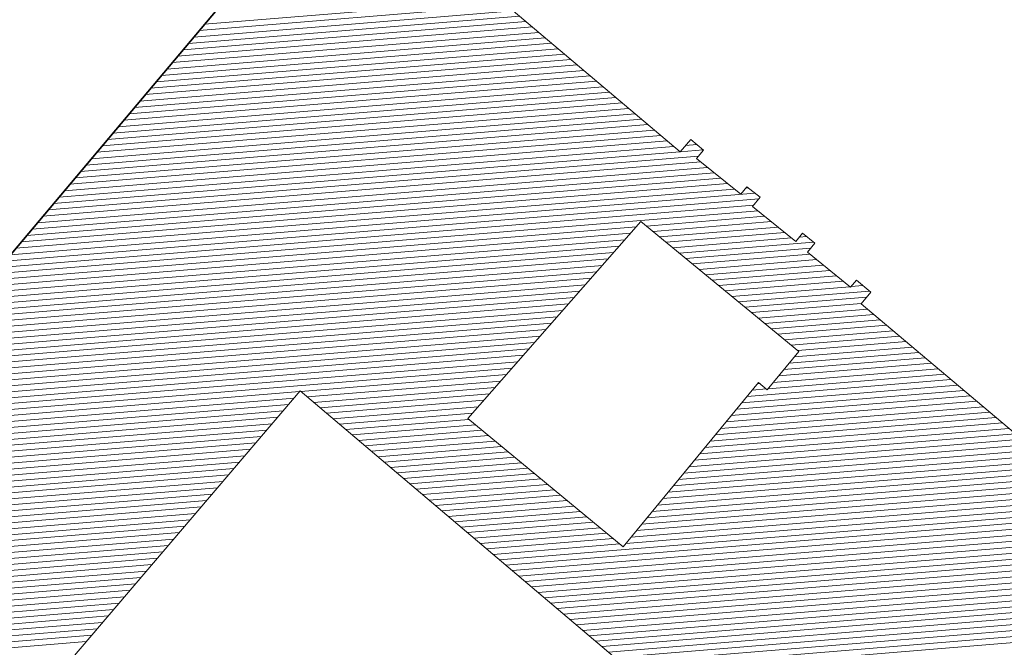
# Model space of a CAD drawing. Header units: metres. Extents: x 32365810 to 32367010, y 5620411 to 5622366.
# Tile 39 of 198: x 32366064 to 32366126, y 5621952 to 5621992. Entities that reach past the tile are written whole.
import ezdxf

# ---------------------------------------------------------------- set-up
doc = ezdxf.new("R2010")
doc.units = ezdxf.units.M
for name, pattern in [('1600.1047', [0]), ('1600.2013', [0, 0]), ('1600.2028', [0]), ('1600.2505', [0])]:
    doc.linetypes.add(name, pattern=pattern)
doc.layers.get('0').update_dxf_attribs({"color": 1, "linetype": 'CONTINUOUS'})
for name, color, linetype in [('Flurstücke_Grenzpunkte', 11, 'CONTINUOUS'), ('Gebäude', 31, 'CONTINUOUS'), ('Siedlungsflächen - Bauwerke u. Einrichtungen', 51, 'CONTINUOUS')]:
    doc.layers.add(name, color=color, linetype=linetype)

# ---------------------------------------------------------------- blocks, each defined once
blk = doc.blocks.new('Flurgrenze_ Begleitsignatur')
at = {"color": 0, "lineweight": -2}
for p, q in [((-0.29, 0), (-0.12, 0)), ((0.12, 0), (0.29, 0))]:
    blk.add_line(p, q, dxfattribs=at)
for p in [(-0.06, 0), (0, 0), (0.06, 0)]:
    blk.add_point(p, dxfattribs=at)
blk = doc.blocks.new('O287')
at = {"layer": 'Flurstücke_Grenzpunkte', "color": 251, "linetype": '1600.2013', "lineweight": 50, "true_color": 0x566563}
for p, q in [((32366096.641328, 5622021.122769), (32366095.738328, 5622021.886769)), ((32366098.676242, 5622019.402842), (32366096.641242, 5622021.122842)), ((32366108.592282, 5622011.017809), (32366098.676282, 5622019.402809)), ((32366143.218265, 5621981.743823), (32366108.592265, 5622011.017823))]:
    blk.add_line(p, q, dxfattribs=at)
at = {"layer": 'Flurstücke_Grenzpunkte', "color": 251, "lineweight": 50, "true_color": 0x566563, "xscale": 5, "yscale": 5, "zscale": 5}
for p, rotation in [((32366096.189828, 5622021.504769), 139.766487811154), ((32366097.658742, 5622020.262842), 139.795209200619), ((32366103.634282, 5622015.210309), 139.782037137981), ((32366125.905265, 5621996.380823), 139.78768332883)]:
    blk.add_blockref('Flurgrenze_ Begleitsignatur', p, dxfattribs=dict(at, rotation=rotation))
blk = doc.blocks.new('O864')
at = {"layer": 'Flurstücke_Grenzpunkte', "color": 7, "linetype": '1600.2028', "lineweight": 35}
blk.add_line((32366088.661, 5622007.483), (32366060.927, 5621974.564), dxfattribs=at)
blk = doc.blocks.new('O1646')
at = {"layer": 'Flurstücke_Grenzpunkte', "color": 7, "linetype": '1600.2028', "lineweight": 35}
blk.add_line((32366088.661, 5622007.483), (32366060.927, 5621974.564), dxfattribs=at)
blk = doc.blocks.new('O2434')
at = {"layer": 'Gebäude', "color": 7, "linetype": '1600.2505', "lineweight": 18}
for p, q in [((32366088.661, 5622007.483), (32366060.927, 5621974.564)), ((32366105.253, 5621983.436), (32366093.602, 5621993.285)), ((32366105.924, 5621984.231), (32366105.253, 5621983.436)), ((32366106.731, 5621983.549), (32366105.924, 5621984.231)), ((32366106.287, 5621983.023), (32366106.731, 5621983.549)), ((32366109.088, 5621980.76), (32366106.287, 5621983.023)), ((32366109.474, 5621981.237), (32366109.088, 5621980.76)), ((32366110.302, 5621980.57), (32366109.474, 5621981.237)), ((32366109.837, 5621979.993), (32366110.302, 5621980.57)), ((32366112.575, 5621977.787), (32366109.837, 5621979.993)), ((32366102.779, 5621979.044), (32366091.833, 5621966.595)), ((32366112.75, 5621970.833), (32366102.779, 5621979.044)), ((32366112.996, 5621978.311), (32366112.575, 5621977.787)), ((32366113.767, 5621977.68), (32366112.996, 5621978.311)), ((32366113.3, 5621977.109), (32366113.767, 5621977.68)), ((32366116.021, 5621974.886), (32366113.3, 5621977.109)), ((32366116.401, 5621975.337), (32366116.021, 5621974.886)), ((32366117.303, 5621974.576), (32366116.401, 5621975.337)), ((32366116.69, 5621973.85), (32366117.303, 5621974.576)), ((32366128.599, 5621963.8), (32366116.69, 5621973.85)), ((32366110.753, 5621968.41), (32366112.75, 5621970.833)), ((32366101.656, 5621958.494), (32366110.204, 5621968.861)), ((32366110.204, 5621968.861), (32366110.753, 5621968.41)), ((32366081.241, 5621968.337), (32366053.752, 5621936.152)), ((32366105.762, 5621947.578), (32366081.241, 5621968.337)), ((32366091.833, 5621966.595), (32366101.656, 5621958.494))]:
    blk.add_line(p, q, dxfattribs=at)
blk = doc.blocks.new('*X1169')
at = {"color": 253, "linetype": '1600.1047', "lineweight": 18, "true_color": 0xb2b2b2}
for p, q in [((32366093.887409, 5621993.043734), (32366075.196936, 5621991.501766)), ((32366094.698488, 5621992.3581), (32366074.51556, 5621990.693005)), ((32366094.292949, 5621992.700917), (32366074.856248, 5621991.097386)), ((32366095.509568, 5621991.672466), (32366073.834185, 5621989.884243)), ((32366095.104028, 5621992.015283), (32366074.174873, 5621990.288624)), ((32366095.915107, 5621991.329649), (32366073.493497, 5621989.479862)), ((32366096.726187, 5621990.644015), (32366072.812122, 5621988.671101)), ((32366096.320647, 5621990.986832), (32366073.15281, 5621989.075482)), ((32366097.537266, 5621989.958381), (32366072.130747, 5621987.862339)), ((32366097.131726, 5621990.301198), (32366072.471434, 5621988.26672)), ((32366098.348345, 5621989.272748), (32366071.449371, 5621987.053578)), ((32366097.942805, 5621989.615564), (32366071.790059, 5621987.457958)), ((32366099.159424, 5621988.587114), (32366070.767996, 5621986.244816)), ((32366098.753885, 5621988.929931), (32366071.108684, 5621986.649197)), ((32366099.564964, 5621988.244297), (32366070.427308, 5621985.840435)), ((32366100.376043, 5621987.558663), (32366069.745933, 5621985.031674)), ((32366099.970504, 5621987.90148), (32366070.086621, 5621985.436054)), ((32366101.187123, 5621986.873029), (32366069.064558, 5621984.222912)), ((32366100.781583, 5621987.215846), (32366069.405245, 5621984.627293)), ((32366101.998202, 5621986.187395), (32366068.383182, 5621983.41415)), ((32366101.592662, 5621986.530212), (32366068.72387, 5621983.818531)), ((32366102.809281, 5621985.501761), (32366067.701807, 5621982.605389)), ((32366102.403742, 5621985.844578), (32366068.042495, 5621983.00977)), ((32366103.214821, 5621985.158944), (32366067.361119, 5621982.201008)), ((32366104.0259, 5621984.473311), (32366066.679744, 5621981.392246)), ((32366103.620361, 5621984.816128), (32366067.020432, 5621981.796627)), ((32366104.836979, 5621983.787677), (32366065.998369, 5621980.583485)), ((32366104.43144, 5621984.130494), (32366066.339056, 5621980.987865)), ((32366106.305244, 5621983.908809), (32366105.603176, 5621983.850888)), ((32366106.40654, 5621983.164618), (32366065.316993, 5621979.774723)), ((32366105.242519, 5621983.44486), (32366065.657681, 5621980.179104)), ((32366106.710884, 5621983.566), (32366105.261822, 5621983.446452)), ((32366106.984186, 5621982.459726), (32366064.635618, 5621978.965961)), ((32366106.561608, 5621982.801137), (32366064.976306, 5621979.370342)), ((32366107.829341, 5621981.776903), (32366063.954243, 5621978.1572)), ((32366107.406763, 5621982.118314), (32366064.29493, 5621978.561581)), ((32366108.674496, 5621981.09408), (32366063.272867, 5621977.348438)), ((32366108.251918, 5621981.435492), (32366063.613555, 5621977.752819)), ((32366109.560662, 5621981.167189), (32366109.407267, 5621981.154534)), ((32366110.22068, 5621980.469093), (32366062.591492, 5621976.539677)), ((32366109.984367, 5621980.825871), (32366062.93218, 5621976.944057)), ((32366109.895846, 5621980.06602), (32366062.250804, 5621976.135296)), ((32366110.183892, 5621979.71351), (32366061.910117, 5621975.730915)), ((32366110.60753, 5621979.372186), (32366103.129633, 5621978.755258)), ((32366102.477838, 5621978.701485), (32366061.569429, 5621975.326534)), ((32366111.031167, 5621979.030862), (32366103.544951, 5621978.413248)), ((32366111.454805, 5621978.689538), (32366103.96027, 5621978.071238)), ((32366102.121116, 5621978.295781), (32366061.228741, 5621974.922153)), ((32366111.878443, 5621978.348215), (32366104.375589, 5621977.729228)), ((32366112.30208, 5621978.006891), (32366104.790908, 5621977.387218)), ((32366113.27001, 5621978.086745), (32366112.783584, 5621978.046615)), ((32366101.407672, 5621977.484374), (32366060.547258, 5621974.113383)), ((32366101.764394, 5621977.890078), (32366060.888043, 5621974.517772)), ((32366113.687667, 5621977.744928), (32366105.206227, 5621977.045208)), ((32366113.499677, 5621977.353145), (32366105.621546, 5621976.703197)), ((32366101.05095, 5621977.07867), (32366060.206473, 5621973.708994)), ((32366113.46521, 5621976.974027), (32366106.036865, 5621976.361187)), ((32366100.337506, 5621976.267263), (32366059.524903, 5621972.900216)), ((32366100.694228, 5621976.672967), (32366059.865688, 5621973.304605)), ((32366113.883534, 5621976.632265), (32366106.452183, 5621976.019177)), ((32366114.301858, 5621976.290503), (32366106.867502, 5621975.677167)), ((32366099.980784, 5621975.86156), (32366059.184118, 5621972.495828)), ((32366114.720183, 5621975.94874), (32366107.282821, 5621975.335157)), ((32366115.138507, 5621975.606978), (32366107.69814, 5621974.993147)), ((32366099.26734, 5621975.050152), (32366058.502548, 5621971.68705)), ((32366099.624062, 5621975.455856), (32366058.843333, 5621972.091439)), ((32366115.556831, 5621975.265216), (32366108.113459, 5621974.651137)), ((32366115.975156, 5621974.923454), (32366108.528778, 5621974.309126)), ((32366116.809574, 5621974.992294), (32366116.05834, 5621974.930317)), ((32366116.40331, 5621975.335051), (32366116.399062, 5621975.3347)), ((32366098.553896, 5621974.238745), (32366057.820978, 5621970.878272)), ((32366098.910618, 5621974.644449), (32366058.161763, 5621971.282661)), ((32366117.215838, 5621974.649536), (32366108.944096, 5621973.967116)), ((32366117.03477, 5621974.258324), (32366109.359415, 5621973.625106)), ((32366098.197174, 5621973.833041), (32366056.502492, 5621970.393223)), ((32366116.693273, 5621973.853877), (32366109.774734, 5621973.283096)), ((32366097.48373, 5621973.021634), (32366055.811676, 5621969.583682)), ((32366097.840452, 5621973.427338), (32366056.157084, 5621969.988453)), ((32366117.092275, 5621973.51052), (32366110.190053, 5621972.941086)), ((32366117.498443, 5621973.167755), (32366110.605372, 5621972.599076)), ((32366097.127008, 5621972.61593), (32366055.466269, 5621969.178912)), ((32366117.904611, 5621972.82499), (32366111.020691, 5621972.257066)), ((32366118.310779, 5621972.482225), (32366111.43601, 5621971.915055)), ((32366096.413564, 5621971.804523), (32366054.775454, 5621968.369372)), ((32366096.770286, 5621972.210227), (32366055.120861, 5621968.774142)), ((32366118.716947, 5621972.13946), (32366111.851328, 5621971.573045)), ((32366119.123115, 5621971.796695), (32366112.266647, 5621971.231035)), ((32366096.056842, 5621971.39882), (32366054.430046, 5621967.964602)), ((32366119.529283, 5621971.45393), (32366112.681966, 5621970.889025)), ((32366095.343398, 5621970.587412), (32366053.739231, 5621967.155061)), ((32366095.70012, 5621970.993116), (32366054.084639, 5621967.559831)), ((32366120.34162, 5621970.7684), (32366112.139018, 5621970.091684)), ((32366119.935451, 5621971.111165), (32366112.471763, 5621970.495409)), ((32366094.986676, 5621970.181709), (32366053.393823, 5621966.750291)), ((32366121.153956, 5621970.08287), (32366111.473529, 5621969.284233)), ((32366120.747788, 5621970.425635), (32366111.806274, 5621969.687958)), ((32366094.629954, 5621969.776005), (32366053.048416, 5621966.345521)), ((32366094.273232, 5621969.370301), (32366081.286055, 5621968.298857)), ((32366121.966292, 5621969.397339), (32366110.80804, 5621968.476782)), ((32366121.560124, 5621969.740105), (32366111.140785, 5621968.880507)), ((32366093.91651, 5621968.964598), (32366081.691051, 5621967.955995)), ((32366122.778628, 5621968.711809), (32366109.154189, 5621967.587791)), ((32366122.37246, 5621969.054574), (32366109.487087, 5621967.991529)), ((32366110.267914, 5621968.808495), (32366110.152883, 5621968.799005)), ((32366081.202537, 5621968.291967), (32366052.703008, 5621965.940751)), ((32366093.559788, 5621968.558894), (32366082.096048, 5621967.613133)), ((32366093.203066, 5621968.15319), (32366082.501044, 5621967.270272)), ((32366123.590964, 5621968.026279), (32366108.488393, 5621966.780314)), ((32366123.184796, 5621968.369044), (32366108.821291, 5621967.184053)), ((32366110.684149, 5621968.466561), (32366109.819985, 5621968.395267)), ((32366080.511068, 5621967.482372), (32366052.012193, 5621965.13121)), ((32366080.856803, 5621967.88717), (32366052.357601, 5621965.53598)), ((32366092.846344, 5621967.747487), (32366082.90604, 5621966.92741)), ((32366123.997132, 5621967.683514), (32366108.155495, 5621966.376576)), ((32366080.165333, 5621967.077575), (32366051.666785, 5621964.72644)), ((32366092.489622, 5621967.341783), (32366083.311036, 5621966.584548)), ((32366092.1329, 5621966.936079), (32366083.716032, 5621966.241686)), ((32366124.809469, 5621966.997984), (32366107.489699, 5621965.5691)), ((32366124.4033, 5621967.340749), (32366107.822597, 5621965.972838)), ((32366079.473864, 5621966.267981), (32366050.97597, 5621963.9169)), ((32366079.819599, 5621966.672778), (32366051.321378, 5621964.32167)), ((32366091.899068, 5621966.540514), (32366084.121028, 5621965.898825)), ((32366092.313833, 5621966.198458), (32366084.526024, 5621965.555963)), ((32366125.621805, 5621966.312454), (32366106.823903, 5621964.761624)), ((32366125.215637, 5621966.655219), (32366107.156801, 5621965.165362)), ((32366079.128129, 5621965.863184), (32366050.630563, 5621963.512129)), ((32366092.728598, 5621965.856403), (32366084.93102, 5621965.213101)), ((32366126.434141, 5621965.626924), (32366106.158107, 5621963.954147)), ((32366126.027973, 5621965.969689), (32366106.491005, 5621964.357885)), ((32366078.43666, 5621965.053589), (32366049.939747, 5621962.702589)), ((32366078.782395, 5621965.458386), (32366050.285155, 5621963.107359)), ((32366093.143364, 5621965.514347), (32366085.336016, 5621964.870239)), ((32366093.558129, 5621965.172291), (32366085.741012, 5621964.527378)), ((32366151.067311, 5621965.025246), (32366103.82782, 5621961.12798)), ((32366151.408837, 5621965.429696), (32366104.160718, 5621961.531718)), ((32366127.246477, 5621964.941394), (32366105.49231, 5621963.146671)), ((32366126.840309, 5621965.284159), (32366105.825209, 5621963.550409)), ((32366078.090926, 5621964.648792), (32366049.59434, 5621962.297819)), ((32366093.972894, 5621964.830235), (32366086.146008, 5621964.184516)), ((32366094.38766, 5621964.488179), (32366086.551004, 5621963.841654)), ((32366150.725785, 5621964.620796), (32366103.494922, 5621960.724242)), ((32366127.652645, 5621964.598628), (32366105.159412, 5621962.742933)), ((32366077.399456, 5621963.839198), (32366048.903525, 5621961.488278)), ((32366077.745191, 5621964.243995), (32366049.248932, 5621961.893049)), ((32366094.802425, 5621964.146124), (32366086.956, 5621963.498792)), ((32366095.21719, 5621963.804068), (32366087.360996, 5621963.15593)), ((32366150.042733, 5621963.811896), (32366102.829126, 5621959.916766)), ((32366150.384259, 5621964.216346), (32366103.162024, 5621960.320504)), ((32366128.464981, 5621963.913098), (32366104.493616, 5621961.935457)), ((32366128.058813, 5621964.255863), (32366104.826514, 5621962.339195)), ((32366077.053722, 5621963.434401), (32366048.558117, 5621961.083508)), ((32366095.631956, 5621963.462012), (32366087.765992, 5621962.813069)), ((32366096.046721, 5621963.119956), (32366088.170989, 5621962.470207)), ((32366149.701207, 5621963.407447), (32366102.496228, 5621959.513028)), ((32366076.362252, 5621962.624806), (32366047.867302, 5621960.273968)), ((32366076.707987, 5621963.029603), (32366048.21271, 5621960.678738)), ((32366096.461486, 5621962.7779), (32366088.575985, 5621962.127345)), ((32366096.876252, 5621962.435845), (32366088.980981, 5621961.784483)), ((32366149.018155, 5621962.598547), (32366101.830432, 5621958.705551)), ((32366149.359681, 5621963.002997), (32366102.16333, 5621959.109289)), ((32366075.670783, 5621961.815212), (32366047.176487, 5621959.464427)), ((32366076.016518, 5621962.220009), (32366047.521894, 5621959.869198)), ((32366097.291017, 5621962.093789), (32366089.385977, 5621961.441622)), ((32366148.676629, 5621962.194097), (32366093.840933, 5621957.670142)), ((32366075.325048, 5621961.410415), (32366047.15238, 5621959.086165)), ((32366097.705782, 5621961.751733), (32366089.790973, 5621961.09876)), ((32366098.120548, 5621961.409677), (32366090.195969, 5621960.755898)), ((32366142.693578, 5621961.32422), (32366094.24593, 5621957.32728)), ((32366074.633579, 5621960.60082), (32366047.097584, 5621958.329096)), ((32366074.979314, 5621961.005617), (32366047.442047, 5621958.733788)), ((32366098.535313, 5621961.067621), (32366090.600965, 5621960.413036)), ((32366098.950079, 5621960.725566), (32366091.005961, 5621960.070175)), ((32366142.350679, 5621960.919657), (32366094.650926, 5621956.984419)), ((32366074.287844, 5621960.196023), (32366046.753121, 5621957.924404)), ((32366099.364844, 5621960.38351), (32366091.410957, 5621959.727313)), ((32366099.779609, 5621960.041454), (32366091.815953, 5621959.384451)), ((32366142.00778, 5621960.515093), (32366095.055922, 5621956.641557)), ((32366141.664882, 5621960.11053), (32366095.460918, 5621956.298695)), ((32366073.596375, 5621959.386429), (32366046.064194, 5621957.115019)), ((32366073.94211, 5621959.791226), (32366046.408657, 5621957.519711)), ((32366100.194375, 5621959.699398), (32366092.220949, 5621959.041589)), ((32366100.60914, 5621959.357342), (32366092.625945, 5621958.698728)), ((32366141.321983, 5621959.705967), (32366095.865914, 5621955.955833)), ((32366073.25064, 5621958.981632), (32366045.719731, 5621956.710327)), ((32366101.023905, 5621959.015287), (32366093.030941, 5621958.355866)), ((32366140.979084, 5621959.301404), (32366096.27091, 5621955.612972)), ((32366140.636185, 5621958.89684), (32366096.675906, 5621955.27011)), ((32366072.559171, 5621958.172037), (32366045.030805, 5621955.900942)), ((32366072.904906, 5621958.576834), (32366045.375268, 5621956.305635)), ((32366101.438671, 5621958.673231), (32366093.435937, 5621958.013004)), ((32366140.293286, 5621958.492277), (32366097.080902, 5621954.927248)), ((32366139.950387, 5621958.087714), (32366097.485898, 5621954.584386)), ((32366072.213436, 5621957.76724), (32366044.686342, 5621955.49625)), ((32366139.607488, 5621957.683151), (32366097.890894, 5621954.241525)), ((32366071.521967, 5621956.957646), (32366043.99741, 5621954.686865)), ((32366071.867702, 5621957.362443), (32366044.341879, 5621955.091558)), ((32366139.26459, 5621957.278588), (32366098.29589, 5621953.898663)), ((32366138.921691, 5621956.874024), (32366098.700886, 5621953.555801)), ((32366071.176233, 5621956.552848), (32366043.652826, 5621954.282163)), ((32366138.578792, 5621956.469461), (32366099.105882, 5621953.212939)), ((32366070.484763, 5621955.743254), (32366042.963659, 5621953.472758)), ((32366070.830498, 5621956.148051), (32366043.308243, 5621953.87746)), ((32366138.235893, 5621956.064898), (32366099.510878, 5621952.870077)), ((32366137.892994, 5621955.660335), (32366099.915875, 5621952.527216)), ((32366070.139029, 5621955.338457), (32366042.619075, 5621953.068056)), ((32366137.550095, 5621955.255771), (32366100.320871, 5621952.184354)), ((32366069.447559, 5621954.528863), (32366041.929907, 5621952.258652)), ((32366069.793294, 5621954.93366), (32366042.274491, 5621952.663354)), ((32366137.207196, 5621954.851208), (32366100.725867, 5621951.841492)), ((32366136.864298, 5621954.446645), (32366101.130863, 5621951.49863)), ((32366068.75609, 5621953.719268), (32366041.240739, 5621951.449247)), ((32366069.101825, 5621954.124065), (32366041.585323, 5621951.853949)), ((32366136.521399, 5621954.042082), (32366101.535859, 5621951.155769)), ((32366068.410355, 5621953.314471), (32366040.896156, 5621951.044545)), ((32366136.1785, 5621953.637519), (32366101.940855, 5621950.812907)), ((32366135.835601, 5621953.232955), (32366102.345851, 5621950.470045)), ((32366067.718886, 5621952.504877), (32366040.206988, 5621950.23514)), ((32366068.064621, 5621952.909674), (32366040.551572, 5621950.639843))]:
    blk.add_line(p, q, dxfattribs=at)

msp = doc.modelspace()

# ---------------------------------------------------------------- block references
at = {"layer": 'Flurstücke_Grenzpunkte', "color": 7, "true_color": 0xffffff}
msp.add_blockref('O287', (0, 0), dxfattribs=at)

# ---------------------------------------------------------------- next in the draw order: block references
msp.add_blockref('O864', (0, 0), dxfattribs=at)

# ---------------------------------------------------------------- next in the draw order: block references
msp.add_blockref('O1646', (0, 0), dxfattribs=at)

# ---------------------------------------------------------------- next in the draw order: block references
at = {"layer": 'Gebäude', "color": 7, "true_color": 0xffffff}
msp.add_blockref('O2434', (0, 0), dxfattribs=at)

# ---------------------------------------------------------------- next in the draw order: block references
at = {"layer": 'Siedlungsflächen - Bauwerke u. Einrichtungen', "color": 7, "true_color": 0xffffff}
msp.add_blockref('*X1169', (0, 0), dxfattribs=at)

doc.saveas('drawing.dxf')
